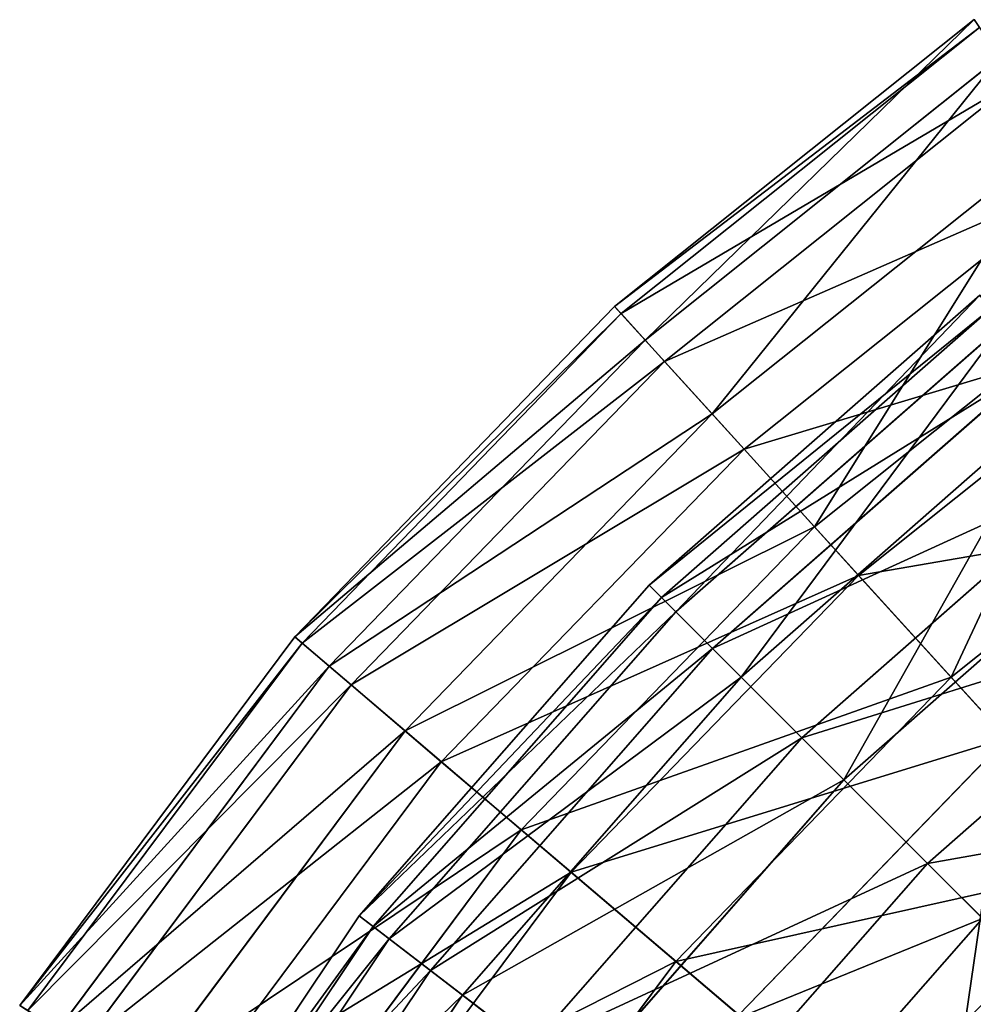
# Model space of a CAD drawing. Extents: x 1 to 199, y -10 to 2.
# Tile 195 of 256: x 13.07 to 14.66, y -0.88 to 0.76. Entities that reach past the tile are written whole.
import ezdxf

# ---------------------------------------------------------------- set-up
doc = ezdxf.new("R2010")
doc.units = 0
doc.header["$LTSCALE"] = 2.54
doc.layers.get('0').update_dxf_attribs({"color": 13, "linetype": 'CONTINUOUS'})

# ---------------------------------------------------------------- blocks, each defined once
blk = doc.blocks.new('SLING-V-10355_STL')
at = {"color": 0}
for p, q in [((14.6648, 0.7624, 6.9411), (14.0641, 0.2834, 6.9411)), ((14.6648, 0.7624, 6.9411), (14.0641, 0.2834, 6.9411)), ((14.674, 0.7491, 6.1982), (14.075, 0.2714, 6.1982)), ((14.674, 0.7491, 6.1982), (14.075, 0.2714, 6.1982)), ((14.7081, 0.7001, 7.6803), (14.1151, 0.2272, 7.6803)), ((14.7081, 0.7001, 7.6803), (14.1151, 0.2272, 7.6803)), ((14.7357, 0.6607, 5.4629), (14.1475, 0.1916, 5.4629)), ((14.7357, 0.6607, 5.4629), (14.1475, 0.1916, 5.4629)), ((14.8035, 0.5635, 8.4045), (14.2272, 0.1039, 8.4045)), ((14.8035, 0.5635, 8.4045), (14.2272, 0.1039, 8.4045)), ((14.8489, 0.4984, 4.7467), (14.2805, 0.0451, 4.7467)), ((14.8489, 0.4984, 4.7467), (14.2805, 0.0451, 4.7467)), ((14.9493, 0.3544, 9.1025), (14.3985, -0.0848, 9.1025)), ((14.9493, 0.3544, 9.1025), (14.3985, -0.0848, 9.1025)), ((14.1222, -0.1822, 6.557), (14.6747, 0.3023, 6.557)), ((14.1222, -0.1822, 6.557), (14.6747, 0.3023, 6.557)), ((14.0641, 0.2834, 6.9411), (13.5297, -0.2685, 6.9411)), ((14.0641, 0.2834, 6.9411), (13.5297, -0.2685, 6.9411)), ((14.0641, 0.2834, 6.9411), (14.1151, 0.2272, 7.6803)), ((14.0641, 0.2834, 6.9411), (14.1151, 0.2272, 7.6803)), ((14.075, 0.2714, 6.1982), (14.0641, 0.2834, 6.9411)), ((14.075, 0.2714, 6.1982), (14.0641, 0.2834, 6.9411)), ((14.075, 0.2714, 6.1982), (13.542, -0.2789, 6.1982)), ((14.075, 0.2714, 6.1982), (13.542, -0.2789, 6.1982)), ((14.1475, 0.1916, 5.4629), (14.075, 0.2714, 6.1982)), ((14.1475, 0.1916, 5.4629), (14.075, 0.2714, 6.1982)), ((14.1428, -0.2028, 7.2935), (14.6924, 0.2792, 7.2935)), ((14.1428, -0.2028, 7.2935), (14.6924, 0.2792, 7.2935)), ((15.0119, 0.2647, 4.0604), (14.472, -0.1658, 4.0604)), ((15.0119, 0.2647, 4.0604), (14.472, -0.1658, 4.0604)), ((14.1667, -0.2268, 5.8226), (14.713, 0.2523, 5.8226)), ((14.1667, -0.2268, 5.8226), (14.713, 0.2523, 5.8226)), ((14.1151, 0.2272, 7.6803), (13.5875, -0.3176, 7.6803)), ((14.1151, 0.2272, 7.6803), (13.5875, -0.3176, 7.6803)), ((14.1151, 0.2272, 7.6803), (14.2272, 0.1039, 8.4045)), ((14.1151, 0.2272, 7.6803), (14.2272, 0.1039, 8.4045)), ((14.1475, 0.1916, 5.4629), (13.6241, -0.3488, 5.4629)), ((14.1475, 0.1916, 5.4629), (13.6241, -0.3488, 5.4629)), ((14.2805, 0.0451, 4.7467), (14.1475, 0.1916, 5.4629)), ((14.2805, 0.0451, 4.7467), (14.1475, 0.1916, 5.4629)), ((14.2281, -0.2882, 8.0207), (14.7659, 0.1834, 8.0207)), ((14.2281, -0.2882, 8.0207), (14.7659, 0.1834, 8.0207)), ((14.8068, 0.1301, 5.1017), (14.2757, -0.3357, 5.1017)), ((14.8068, 0.1301, 5.1017), (14.2757, -0.3357, 5.1017)), ((14.2272, 0.1039, 8.4045), (13.7143, -0.4257, 8.4045)), ((14.2272, 0.1039, 8.4045), (13.7143, -0.4257, 8.4045)), ((14.2272, 0.1039, 8.4045), (14.3985, -0.0848, 9.1025)), ((14.2272, 0.1039, 8.4045), (14.3985, -0.0848, 9.1025)), ((15.1434, 0.0762, 9.7637), (14.6266, -0.3359, 9.7637)), ((15.1434, 0.0762, 9.7637), (14.6266, -0.3359, 9.7637)), ((14.2805, 0.0451, 4.7467), (13.7747, -0.4771, 4.7467)), ((14.2805, 0.0451, 4.7467), (13.7747, -0.4771, 4.7467)), ((14.472, -0.1658, 4.0604), (14.2805, 0.0451, 4.7467)), ((14.472, -0.1658, 4.0604), (14.2805, 0.0451, 4.7467)), ((14.377, -0.437, 8.7272), (14.894, 0.0165, 8.7272)), ((14.377, -0.437, 8.7272), (14.894, 0.0165, 8.7272)), ((14.4473, -0.5073, 4.4057), (14.9546, -0.0625, 4.4057)), ((14.4473, -0.5073, 4.4057), (14.9546, -0.0625, 4.4057)), ((14.3985, -0.0848, 9.1025), (13.9084, -0.5909, 9.1025)), ((14.3985, -0.0848, 9.1025), (13.9084, -0.5909, 9.1025)), ((14.3985, -0.0848, 9.1025), (14.6266, -0.3359, 9.7637)), ((14.3985, -0.0848, 9.1025), (14.6266, -0.3359, 9.7637)), ((14.472, -0.1658, 4.0604), (13.9917, -0.6618, 4.0604)), ((14.472, -0.1658, 4.0604), (13.9917, -0.6618, 4.0604)), ((14.7191, -0.4379, 3.4145), (14.472, -0.1658, 4.0604)), ((14.7191, -0.4379, 3.4145), (14.472, -0.1658, 4.0604)), ((13.6377, -0.7347, 6.557), (14.1222, -0.1822, 6.557)), ((13.6377, -0.7347, 6.557), (14.1222, -0.1822, 6.557)), ((14.1428, -0.2028, 7.2935), (14.1222, -0.1822, 6.557)), ((14.1428, -0.2028, 7.2935), (14.1222, -0.1822, 6.557)), ((14.1222, -0.1822, 6.557), (14.1667, -0.2268, 5.8226)), ((14.1222, -0.1822, 6.557), (14.1667, -0.2268, 5.8226)), ((13.6608, -0.7524, 7.2935), (14.1428, -0.2028, 7.2935)), ((13.6608, -0.7524, 7.2935), (14.1428, -0.2028, 7.2935)), ((14.2281, -0.2882, 8.0207), (14.1428, -0.2028, 7.2935)), ((14.2281, -0.2882, 8.0207), (14.1428, -0.2028, 7.2935)), ((13.6876, -0.7731, 5.8226), (14.1667, -0.2268, 5.8226)), ((13.6876, -0.7731, 5.8226), (14.1667, -0.2268, 5.8226)), ((14.1667, -0.2268, 5.8226), (14.2757, -0.3357, 5.1017)), ((14.1667, -0.2268, 5.8226), (14.2757, -0.3357, 5.1017)), ((14.5869, -0.6469, 9.4018), (15.0748, -0.2191, 9.4018)), ((14.5869, -0.6469, 9.4018), (15.0748, -0.2191, 9.4018)), ((13.5297, -0.2685, 6.9411), (13.0702, -0.8841, 6.9411)), ((13.5297, -0.2685, 6.9411), (13.0702, -0.8841, 6.9411)), ((13.542, -0.2789, 6.1982), (13.0837, -0.8929, 6.1982)), ((13.542, -0.2789, 6.1982), (13.0837, -0.8929, 6.1982)), ((13.5297, -0.2685, 6.9411), (13.5875, -0.3176, 7.6803)), ((13.5297, -0.2685, 6.9411), (13.5875, -0.3176, 7.6803)), ((13.542, -0.2789, 6.1982), (13.5297, -0.2685, 6.9411)), ((13.542, -0.2789, 6.1982), (13.5297, -0.2685, 6.9411)), ((13.6241, -0.3488, 5.4629), (13.542, -0.2789, 6.1982)), ((13.6241, -0.3488, 5.4629), (13.542, -0.2789, 6.1982)), ((13.7565, -0.8259, 8.0207), (14.2281, -0.2882, 8.0207)), ((13.7565, -0.8259, 8.0207), (14.2281, -0.2882, 8.0207)), ((14.377, -0.437, 8.7272), (14.2281, -0.2882, 8.0207)), ((14.377, -0.437, 8.7272), (14.2281, -0.2882, 8.0207)), ((13.5875, -0.3176, 7.6803), (13.1338, -0.9255, 7.6803)), ((13.5875, -0.3176, 7.6803), (13.1338, -0.9255, 7.6803)), ((13.5875, -0.3176, 7.6803), (13.7143, -0.4257, 8.4045)), ((13.5875, -0.3176, 7.6803), (13.7143, -0.4257, 8.4045)), ((13.8099, -0.8668, 5.1017), (14.2757, -0.3357, 5.1017)), ((13.8099, -0.8668, 5.1017), (14.2757, -0.3357, 5.1017)), ((14.6266, -0.3359, 9.7637), (14.1667, -0.8108, 9.7637)), ((14.6266, -0.3359, 9.7637), (14.1667, -0.8108, 9.7637)), ((14.4473, -0.5073, 4.4057), (14.2757, -0.3357, 5.1017)), ((14.4473, -0.5073, 4.4057), (14.2757, -0.3357, 5.1017)), ((14.6266, -0.3359, 9.7637), (14.9078, -0.6456, 10.3778)), ((14.6266, -0.3359, 9.7637), (14.9078, -0.6456, 10.3778)), ((13.6241, -0.3488, 5.4629), (13.1741, -0.9517, 5.4629)), ((13.6241, -0.3488, 5.4629), (13.1741, -0.9517, 5.4629)), ((13.7747, -0.4771, 4.7467), (13.6241, -0.3488, 5.4629)), ((13.7747, -0.4771, 4.7467), (13.6241, -0.3488, 5.4629)), ((13.7143, -0.4257, 8.4045), (13.2734, -1.0164, 8.4045)), ((13.7143, -0.4257, 8.4045), (13.2734, -1.0164, 8.4045)), ((13.7143, -0.4257, 8.4045), (13.9084, -0.5909, 9.1025)), ((13.7143, -0.4257, 8.4045), (13.9084, -0.5909, 9.1025)), ((13.9235, -0.954, 8.7272), (14.377, -0.437, 8.7272)), ((13.9235, -0.954, 8.7272), (14.377, -0.437, 8.7272)), ((14.7191, -0.4379, 3.4145), (14.2716, -0.9, 3.4145)), ((14.7191, -0.4379, 3.4145), (14.2716, -0.9, 3.4145)), ((14.5869, -0.6469, 9.4018), (14.377, -0.437, 8.7272)), ((14.5869, -0.6469, 9.4018), (14.377, -0.437, 8.7272)), ((13.7747, -0.4771, 4.7467), (13.3399, -1.0597, 4.7467)), ((13.7747, -0.4771, 4.7467), (13.3399, -1.0597, 4.7467)), ((13.9917, -0.6618, 4.0604), (13.7747, -0.4771, 4.7467)), ((13.9917, -0.6618, 4.0604), (13.7747, -0.4771, 4.7467)), ((14.4473, -0.5073, 4.4057), (14.0024, -1.0146, 4.4057)), ((14.4473, -0.5073, 4.4057), (14.0024, -1.0146, 4.4057)), ((14.4473, -0.5073, 4.4057), (14.679, -0.739, 3.7454)), ((14.4473, -0.5073, 4.4057), (14.679, -0.739, 3.7454)), ((13.9084, -0.5909, 9.1025), (13.4871, -1.1555, 9.1025)), ((13.9084, -0.5909, 9.1025), (13.4871, -1.1555, 9.1025)), ((13.9084, -0.5909, 9.1025), (14.1667, -0.8108, 9.7637)), ((13.9084, -0.5909, 9.1025), (14.1667, -0.8108, 9.7637)), ((14.159, -1.1348, 9.4018), (14.5869, -0.6469, 9.4018)), ((14.159, -1.1348, 9.4018), (14.5869, -0.6469, 9.4018)), ((14.8547, -0.9147, 10.0342), (14.5869, -0.6469, 9.4018)), ((14.8547, -0.9147, 10.0342), (14.5869, -0.6469, 9.4018)), ((13.9917, -0.6618, 4.0604), (13.5787, -1.2151, 4.0604)), ((13.9917, -0.6618, 4.0604), (13.5787, -1.2151, 4.0604)), ((14.2716, -0.9, 3.4145), (13.9917, -0.6618, 4.0604)), ((14.2716, -0.9, 3.4145), (13.9917, -0.6618, 4.0604)), ((13.2294, -1.3457, 6.557), (13.6377, -0.7347, 6.557)), ((13.2294, -1.3457, 6.557), (13.6377, -0.7347, 6.557)), ((13.6608, -0.7524, 7.2935), (13.6377, -0.7347, 6.557)), ((13.6608, -0.7524, 7.2935), (13.6377, -0.7347, 6.557)), ((13.6377, -0.7347, 6.557), (13.6876, -0.7731, 5.8226)), ((13.6377, -0.7347, 6.557), (13.6876, -0.7731, 5.8226)), ((14.2624, -1.2141, 3.7454), (14.679, -0.739, 3.7454)), ((14.2624, -1.2141, 3.7454), (14.679, -0.739, 3.7454)), ((13.2546, -1.3603, 7.2935), (13.6608, -0.7524, 7.2935)), ((13.2546, -1.3603, 7.2935), (13.6608, -0.7524, 7.2935)), ((13.7565, -0.8259, 8.0207), (13.6608, -0.7524, 7.2935)), ((13.7565, -0.8259, 8.0207), (13.6608, -0.7524, 7.2935)), ((13.284, -1.3772, 5.8226), (13.6876, -0.7731, 5.8226)), ((13.284, -1.3772, 5.8226), (13.6876, -0.7731, 5.8226)), ((13.6876, -0.7731, 5.8226), (13.8099, -0.8668, 5.1017)), ((13.6876, -0.7731, 5.8226), (13.8099, -0.8668, 5.1017)), ((14.1667, -0.8108, 9.7637), (13.7713, -1.3405, 9.7637)), ((14.1667, -0.8108, 9.7637), (13.7713, -1.3405, 9.7637)), ((14.1667, -0.8108, 9.7637), (14.4852, -1.0819, 10.3778)), ((14.1667, -0.8108, 9.7637), (14.4852, -1.0819, 10.3778)), ((13.3592, -1.4206, 8.0207), (13.7565, -0.8259, 8.0207)), ((13.3592, -1.4206, 8.0207), (13.7565, -0.8259, 8.0207)), ((13.9235, -0.954, 8.7272), (13.7565, -0.8259, 8.0207)), ((13.9235, -0.954, 8.7272), (13.7565, -0.8259, 8.0207)), ((13.4174, -1.4543, 5.1017), (13.8099, -0.8668, 5.1017)), ((13.4174, -1.4543, 5.1017), (13.8099, -0.8668, 5.1017)), ((13.8099, -0.8668, 5.1017), (14.0024, -1.0146, 4.4057)), ((13.8099, -0.8668, 5.1017), (14.0024, -1.0146, 4.4057))]:
    blk.add_line(p, q, dxfattribs=at)
at = {"color": 7}
mesh = blk.add_polyface(dxfattribs=at)
corners = [(14.1151, 0.2272, 7.6803), (14.6648, 0.7624, 6.9411), (14.0641, 0.2834, 6.9411), (14.7081, 0.7001, 7.6803)]
mesh.append_faces([[corners[k] for k in face] for face in [(0, 1, 2), (1, 0, 3)]], dxfattribs={"vtx0": -1, "color": 7})
mesh = blk.add_polyface(dxfattribs=at)
corners = [(14.0641, 0.2834, 6.9411), (14.674, 0.7491, 6.1982), (14.075, 0.2714, 6.1982), (14.6648, 0.7624, 6.9411)]
mesh.append_faces([[corners[k] for k in face] for face in [(0, 1, 2), (1, 0, 3)]], dxfattribs={"vtx0": -1, "color": 7})
mesh = blk.add_polyface(dxfattribs=at)
corners = [(14.075, 0.2714, 6.1982), (14.7357, 0.6607, 5.4629), (14.1475, 0.1916, 5.4629), (14.674, 0.7491, 6.1982)]
mesh.append_faces([[corners[k] for k in face] for face in [(0, 1, 2), (1, 0, 3)]], dxfattribs={"vtx0": -1, "color": 7})
mesh = blk.add_polyface(dxfattribs=at)
corners = [(14.2272, 0.1039, 8.4045), (14.7081, 0.7001, 7.6803), (14.1151, 0.2272, 7.6803), (14.8035, 0.5635, 8.4045)]
mesh.append_faces([[corners[k] for k in face] for face in [(0, 1, 2), (1, 0, 3)]], dxfattribs={"vtx0": -1, "color": 7})
mesh = blk.add_polyface(dxfattribs=at)
corners = [(14.1475, 0.1916, 5.4629), (14.8489, 0.4984, 4.7467), (14.2805, 0.0451, 4.7467), (14.7357, 0.6607, 5.4629)]
mesh.append_faces([[corners[k] for k in face] for face in [(0, 1, 2), (1, 0, 3)]], dxfattribs={"vtx0": -1, "color": 7})
mesh = blk.add_polyface(dxfattribs=at)
corners = [(14.3985, -0.0848, 9.1025), (14.8035, 0.5635, 8.4045), (14.2272, 0.1039, 8.4045), (14.9493, 0.3544, 9.1025)]
mesh.append_faces([[corners[k] for k in face] for face in [(0, 1, 2), (1, 0, 3)]], dxfattribs={"vtx0": -1, "color": 7})
mesh = blk.add_polyface(dxfattribs=at)
corners = [(14.2805, 0.0451, 4.7467), (15.0119, 0.2647, 4.0604), (14.472, -0.1658, 4.0604), (14.8489, 0.4984, 4.7467)]
mesh.append_faces([[corners[k] for k in face] for face in [(0, 1, 2), (1, 0, 3)]], dxfattribs={"vtx0": -1, "color": 7})
mesh = blk.add_polyface(dxfattribs=at)
corners = [(14.6266, -0.3359, 9.7637), (14.9493, 0.3544, 9.1025), (14.3985, -0.0848, 9.1025), (15.1434, 0.0762, 9.7637)]
mesh.append_faces([[corners[k] for k in face] for face in [(0, 1, 2), (1, 0, 3)]], dxfattribs={"vtx0": -1, "color": 7})
mesh = blk.add_polyface(dxfattribs=at)
corners = [(14.6924, 0.2792, 7.2935), (14.1222, -0.1822, 6.557), (14.6747, 0.3023, 6.557), (14.1428, -0.2028, 7.2935)]
mesh.append_faces([[corners[k] for k in face] for face in [(0, 1, 2), (1, 0, 3)]], dxfattribs={"vtx0": -1, "color": 7})
mesh = blk.add_polyface(dxfattribs=at)
corners = [(14.6747, 0.3023, 6.557), (14.1667, -0.2268, 5.8226), (14.713, 0.2523, 5.8226), (14.1222, -0.1822, 6.557)]
mesh.append_faces([[corners[k] for k in face] for face in [(0, 1, 2), (1, 0, 3)]], dxfattribs={"vtx0": -1, "color": 7})
mesh = blk.add_polyface(dxfattribs=at)
corners = [(14.1151, 0.2272, 7.6803), (13.5297, -0.2685, 6.9411), (13.5875, -0.3176, 7.6803), (14.0641, 0.2834, 6.9411)]
mesh.append_faces([[corners[k] for k in face] for face in [(0, 1, 2), (1, 0, 3)]], dxfattribs={"vtx0": -1, "color": 7})
mesh = blk.add_polyface(dxfattribs=at)
corners = [(13.5297, -0.2685, 6.9411), (14.075, 0.2714, 6.1982), (13.542, -0.2789, 6.1982), (14.0641, 0.2834, 6.9411)]
mesh.append_faces([[corners[k] for k in face] for face in [(0, 1, 2), (1, 0, 3)]], dxfattribs={"vtx0": -1, "color": 7})
mesh = blk.add_polyface(dxfattribs=at)
corners = [(13.542, -0.2789, 6.1982), (14.1475, 0.1916, 5.4629), (13.6241, -0.3488, 5.4629), (14.075, 0.2714, 6.1982)]
mesh.append_faces([[corners[k] for k in face] for face in [(0, 1, 2), (1, 0, 3)]], dxfattribs={"vtx0": -1, "color": 7})
mesh = blk.add_polyface(dxfattribs=at)
corners = [(14.7659, 0.1834, 8.0207), (14.1428, -0.2028, 7.2935), (14.6924, 0.2792, 7.2935), (14.2281, -0.2882, 8.0207)]
mesh.append_faces([[corners[k] for k in face] for face in [(0, 1, 2), (1, 0, 3)]], dxfattribs={"vtx0": -1, "color": 7})
mesh = blk.add_polyface(dxfattribs=at)
corners = [(14.472, -0.1658, 4.0604), (15.2221, -0.0367, 3.4145), (14.7191, -0.4379, 3.4145), (15.0119, 0.2647, 4.0604)]
mesh.append_faces([[corners[k] for k in face] for face in [(0, 1, 2), (1, 0, 3)]], dxfattribs={"vtx0": -1, "color": 7})
mesh = blk.add_polyface(dxfattribs=at)
corners = [(14.713, 0.2523, 5.8226), (14.2757, -0.3357, 5.1017), (14.8068, 0.1301, 5.1017), (14.1667, -0.2268, 5.8226)]
mesh.append_faces([[corners[k] for k in face] for face in [(0, 1, 2), (1, 0, 3)]], dxfattribs={"vtx0": -1, "color": 7})
mesh = blk.add_polyface(dxfattribs=at)
corners = [(14.2272, 0.1039, 8.4045), (13.5875, -0.3176, 7.6803), (13.7143, -0.4257, 8.4045), (14.1151, 0.2272, 7.6803)]
mesh.append_faces([[corners[k] for k in face] for face in [(0, 1, 2), (1, 0, 3)]], dxfattribs={"vtx0": -1, "color": 7})
mesh = blk.add_polyface(dxfattribs=at)
corners = [(13.6241, -0.3488, 5.4629), (14.2805, 0.0451, 4.7467), (13.7747, -0.4771, 4.7467), (14.1475, 0.1916, 5.4629)]
mesh.append_faces([[corners[k] for k in face] for face in [(0, 1, 2), (1, 0, 3)]], dxfattribs={"vtx0": -1, "color": 7})
mesh = blk.add_polyface(dxfattribs=at)
corners = [(14.894, 0.0165, 8.7272), (14.2281, -0.2882, 8.0207), (14.7659, 0.1834, 8.0207), (14.377, -0.437, 8.7272)]
mesh.append_faces([[corners[k] for k in face] for face in [(0, 1, 2), (1, 0, 3)]], dxfattribs={"vtx0": -1, "color": 7})
mesh = blk.add_polyface(dxfattribs=at)
corners = [(14.8068, 0.1301, 5.1017), (14.4473, -0.5073, 4.4057), (14.9546, -0.0625, 4.4057), (14.2757, -0.3357, 5.1017)]
mesh.append_faces([[corners[k] for k in face] for face in [(0, 1, 2), (1, 0, 3)]], dxfattribs={"vtx0": -1, "color": 7})
mesh = blk.add_polyface(dxfattribs=at)
corners = [(14.3985, -0.0848, 9.1025), (13.7143, -0.4257, 8.4045), (13.9084, -0.5909, 9.1025), (14.2272, 0.1039, 8.4045)]
mesh.append_faces([[corners[k] for k in face] for face in [(0, 1, 2), (1, 0, 3)]], dxfattribs={"vtx0": -1, "color": 7})
mesh = blk.add_polyface(dxfattribs=at)
corners = [(14.9078, -0.6456, 10.3778), (15.1434, 0.0762, 9.7637), (14.6266, -0.3359, 9.7637), (15.3827, -0.2669, 10.3778)]
mesh.append_faces([[corners[k] for k in face] for face in [(0, 1, 2), (1, 0, 3)]], dxfattribs={"vtx0": -1, "color": 7})
mesh = blk.add_polyface(dxfattribs=at)
corners = [(13.7747, -0.4771, 4.7467), (14.472, -0.1658, 4.0604), (13.9917, -0.6618, 4.0604), (14.2805, 0.0451, 4.7467)]
mesh.append_faces([[corners[k] for k in face] for face in [(0, 1, 2), (1, 0, 3)]], dxfattribs={"vtx0": -1, "color": 7})
mesh = blk.add_polyface(dxfattribs=at)
corners = [(15.0748, -0.2191, 9.4018), (14.377, -0.437, 8.7272), (14.894, 0.0165, 8.7272), (14.5869, -0.6469, 9.4018)]
mesh.append_faces([[corners[k] for k in face] for face in [(0, 1, 2), (1, 0, 3)]], dxfattribs={"vtx0": -1, "color": 7})
mesh = blk.add_polyface(dxfattribs=at)
corners = [(14.9546, -0.0625, 4.4057), (14.679, -0.739, 3.7454), (15.154, -0.3224, 3.7454), (14.4473, -0.5073, 4.4057)]
mesh.append_faces([[corners[k] for k in face] for face in [(0, 1, 2), (1, 0, 3)]], dxfattribs={"vtx0": -1, "color": 7})
mesh = blk.add_polyface(dxfattribs=at)
corners = [(14.6266, -0.3359, 9.7637), (13.9084, -0.5909, 9.1025), (14.1667, -0.8108, 9.7637), (14.3985, -0.0848, 9.1025)]
mesh.append_faces([[corners[k] for k in face] for face in [(0, 1, 2), (1, 0, 3)]], dxfattribs={"vtx0": -1, "color": 7})
mesh = blk.add_polyface(dxfattribs=at)
corners = [(13.9917, -0.6618, 4.0604), (14.7191, -0.4379, 3.4145), (14.2716, -0.9, 3.4145), (14.472, -0.1658, 4.0604)]
mesh.append_faces([[corners[k] for k in face] for face in [(0, 1, 2), (1, 0, 3)]], dxfattribs={"vtx0": -1, "color": 7})
mesh = blk.add_polyface(dxfattribs=at)
corners = [(13.6377, -0.7347, 6.557), (14.1428, -0.2028, 7.2935), (13.6608, -0.7524, 7.2935), (14.1222, -0.1822, 6.557)]
mesh.append_faces([[corners[k] for k in face] for face in [(0, 1, 2), (1, 0, 3)]], dxfattribs={"vtx0": -1, "color": 7})
mesh = blk.add_polyface(dxfattribs=at)
corners = [(14.1667, -0.2268, 5.8226), (13.6377, -0.7347, 6.557), (13.6876, -0.7731, 5.8226), (14.1222, -0.1822, 6.557)]
mesh.append_faces([[corners[k] for k in face] for face in [(0, 1, 2), (1, 0, 3)]], dxfattribs={"vtx0": -1, "color": 7})
mesh = blk.add_polyface(dxfattribs=at)
corners = [(13.6608, -0.7524, 7.2935), (14.2281, -0.2882, 8.0207), (13.7565, -0.8259, 8.0207), (14.1428, -0.2028, 7.2935)]
mesh.append_faces([[corners[k] for k in face] for face in [(0, 1, 2), (1, 0, 3)]], dxfattribs={"vtx0": -1, "color": 7})
mesh = blk.add_polyface(dxfattribs=at)
corners = [(14.2757, -0.3357, 5.1017), (13.6876, -0.7731, 5.8226), (13.8099, -0.8668, 5.1017), (14.1667, -0.2268, 5.8226)]
mesh.append_faces([[corners[k] for k in face] for face in [(0, 1, 2), (1, 0, 3)]], dxfattribs={"vtx0": -1, "color": 7})
mesh = blk.add_polyface(dxfattribs=at)
corners = [(15.3053, -0.5195, 10.0342), (14.5869, -0.6469, 9.4018), (15.0748, -0.2191, 9.4018), (14.8547, -0.9147, 10.0342)]
mesh.append_faces([[corners[k] for k in face] for face in [(0, 1, 2), (1, 0, 3)]], dxfattribs={"vtx0": -1, "color": 7})
mesh = blk.add_polyface(dxfattribs=at)
corners = [(13.5875, -0.3176, 7.6803), (13.0702, -0.8841, 6.9411), (13.1338, -0.9255, 7.6803), (13.5297, -0.2685, 6.9411)]
mesh.append_faces([[corners[k] for k in face] for face in [(0, 1, 2), (1, 0, 3)]], dxfattribs={"vtx0": -1, "color": 7})
mesh = blk.add_polyface(dxfattribs=at)
corners = [(13.0702, -0.8841, 6.9411), (13.542, -0.2789, 6.1982), (13.0837, -0.8929, 6.1982), (13.5297, -0.2685, 6.9411)]
mesh.append_faces([[corners[k] for k in face] for face in [(0, 1, 2), (1, 0, 3)]], dxfattribs={"vtx0": -1, "color": 7})
mesh = blk.add_polyface(dxfattribs=at)
corners = [(13.0837, -0.8929, 6.1982), (13.6241, -0.3488, 5.4629), (13.1741, -0.9517, 5.4629), (13.542, -0.2789, 6.1982)]
mesh.append_faces([[corners[k] for k in face] for face in [(0, 1, 2), (1, 0, 3)]], dxfattribs={"vtx0": -1, "color": 7})
mesh = blk.add_polyface(dxfattribs=at)
corners = [(13.7565, -0.8259, 8.0207), (14.377, -0.437, 8.7272), (13.9235, -0.954, 8.7272), (14.2281, -0.2882, 8.0207)]
mesh.append_faces([[corners[k] for k in face] for face in [(0, 1, 2), (1, 0, 3)]], dxfattribs={"vtx0": -1, "color": 7})
mesh = blk.add_polyface(dxfattribs=at)
corners = [(13.7143, -0.4257, 8.4045), (13.1338, -0.9255, 7.6803), (13.2734, -1.0164, 8.4045), (13.5875, -0.3176, 7.6803)]
mesh.append_faces([[corners[k] for k in face] for face in [(0, 1, 2), (1, 0, 3)]], dxfattribs={"vtx0": -1, "color": 7})
mesh = blk.add_polyface(dxfattribs=at)
corners = [(14.4473, -0.5073, 4.4057), (13.8099, -0.8668, 5.1017), (14.0024, -1.0146, 4.4057), (14.2757, -0.3357, 5.1017)]
mesh.append_faces([[corners[k] for k in face] for face in [(0, 1, 2), (1, 0, 3)]], dxfattribs={"vtx0": -1, "color": 7})
mesh = blk.add_polyface(dxfattribs=at)
corners = [(14.9078, -0.6456, 10.3778), (14.1667, -0.8108, 9.7637), (14.4852, -1.0819, 10.3778), (14.6266, -0.3359, 9.7637)]
mesh.append_faces([[corners[k] for k in face] for face in [(0, 1, 2), (1, 0, 3)]], dxfattribs={"vtx0": -1, "color": 7})
mesh = blk.add_polyface(dxfattribs=at)
corners = [(13.1741, -0.9517, 5.4629), (13.7747, -0.4771, 4.7467), (13.3399, -1.0597, 4.7467), (13.6241, -0.3488, 5.4629)]
mesh.append_faces([[corners[k] for k in face] for face in [(0, 1, 2), (1, 0, 3)]], dxfattribs={"vtx0": -1, "color": 7})
mesh = blk.add_polyface(dxfattribs=at)
corners = [(13.9084, -0.5909, 9.1025), (13.2734, -1.0164, 8.4045), (13.4871, -1.1555, 9.1025), (13.7143, -0.4257, 8.4045)]
mesh.append_faces([[corners[k] for k in face] for face in [(0, 1, 2), (1, 0, 3)]], dxfattribs={"vtx0": -1, "color": 7})
mesh = blk.add_polyface(dxfattribs=at)
corners = [(13.9235, -0.954, 8.7272), (14.5869, -0.6469, 9.4018), (14.159, -1.1348, 9.4018), (14.377, -0.437, 8.7272)]
mesh.append_faces([[corners[k] for k in face] for face in [(0, 1, 2), (1, 0, 3)]], dxfattribs={"vtx0": -1, "color": 7})
mesh = blk.add_polyface(dxfattribs=at)
corners = [(14.7191, -0.4379, 3.4145), (14.6101, -1.1882, 2.8191), (14.2716, -0.9, 3.4145), (15.018, -0.767, 2.8191)]
mesh.append_faces([[corners[k] for k in face] for face in [(0, 1, 2), (1, 0, 3)]], dxfattribs={"vtx0": -1, "color": 7})
mesh = blk.add_polyface(dxfattribs=at)
corners = [(13.3399, -1.0597, 4.7467), (13.9917, -0.6618, 4.0604), (13.5787, -1.2151, 4.0604), (13.7747, -0.4771, 4.7467)]
mesh.append_faces([[corners[k] for k in face] for face in [(0, 1, 2), (1, 0, 3)]], dxfattribs={"vtx0": -1, "color": 7})
mesh = blk.add_polyface(dxfattribs=at)
corners = [(14.679, -0.739, 3.7454), (14.0024, -1.0146, 4.4057), (14.2624, -1.2141, 3.7454), (14.4473, -0.5073, 4.4057)]
mesh.append_faces([[corners[k] for k in face] for face in [(0, 1, 2), (1, 0, 3)]], dxfattribs={"vtx0": -1, "color": 7})
mesh = blk.add_polyface(dxfattribs=at)
corners = [(14.1667, -0.8108, 9.7637), (13.4871, -1.1555, 9.1025), (13.7713, -1.3405, 9.7637), (13.9084, -0.5909, 9.1025)]
mesh.append_faces([[corners[k] for k in face] for face in [(0, 1, 2), (1, 0, 3)]], dxfattribs={"vtx0": -1, "color": 7})
mesh = blk.add_polyface(dxfattribs=at)
corners = [(14.159, -1.1348, 9.4018), (14.8547, -0.9147, 10.0342), (14.4595, -1.3653, 10.0342), (14.5869, -0.6469, 9.4018)]
mesh.append_faces([[corners[k] for k in face] for face in [(0, 1, 2), (1, 0, 3)]], dxfattribs={"vtx0": -1, "color": 7})
mesh = blk.add_polyface(dxfattribs=at)
corners = [(14.8591, -1.4002, 10.9356), (14.9078, -0.6456, 10.3778), (14.4852, -1.0819, 10.3778), (15.2379, -1.0091, 10.9356)]
mesh.append_faces([[corners[k] for k in face] for face in [(0, 1, 2), (1, 0, 3)]], dxfattribs={"vtx0": -1, "color": 7})
mesh = blk.add_polyface(dxfattribs=at)
corners = [(13.5787, -1.2151, 4.0604), (14.2716, -0.9, 3.4145), (13.8867, -1.4156, 3.4145), (13.9917, -0.6618, 4.0604)]
mesh.append_faces([[corners[k] for k in face] for face in [(0, 1, 2), (1, 0, 3)]], dxfattribs={"vtx0": -1, "color": 7})
mesh = blk.add_polyface(dxfattribs=at)
corners = [(13.2294, -1.3457, 6.557), (13.6608, -0.7524, 7.2935), (13.2546, -1.3603, 7.2935), (13.6377, -0.7347, 6.557)]
mesh.append_faces([[corners[k] for k in face] for face in [(0, 1, 2), (1, 0, 3)]], dxfattribs={"vtx0": -1, "color": 7})
mesh = blk.add_polyface(dxfattribs=at)
corners = [(13.6876, -0.7731, 5.8226), (13.2294, -1.3457, 6.557), (13.284, -1.3772, 5.8226), (13.6377, -0.7347, 6.557)]
mesh.append_faces([[corners[k] for k in face] for face in [(0, 1, 2), (1, 0, 3)]], dxfattribs={"vtx0": -1, "color": 7})
mesh = blk.add_polyface(dxfattribs=at)
corners = [(14.9671, -1.0271, 3.1311), (14.2624, -1.2141, 3.7454), (14.5856, -1.4621, 3.1311), (14.679, -0.739, 3.7454)]
mesh.append_faces([[corners[k] for k in face] for face in [(0, 1, 2), (1, 0, 3)]], dxfattribs={"vtx0": -1, "color": 7})
mesh = blk.add_polyface(dxfattribs=at)
corners = [(13.2546, -1.3603, 7.2935), (13.7565, -0.8259, 8.0207), (13.3592, -1.4206, 8.0207), (13.6608, -0.7524, 7.2935)]
mesh.append_faces([[corners[k] for k in face] for face in [(0, 1, 2), (1, 0, 3)]], dxfattribs={"vtx0": -1, "color": 7})
mesh = blk.add_polyface(dxfattribs=at)
corners = [(15.018, -0.767, 2.8191), (15.002, -1.5219, 2.2832), (14.6101, -1.1882, 2.8191), (15.3641, -1.148, 2.2832)]
mesh.append_faces([[corners[k] for k in face] for face in [(0, 1, 2), (1, 0, 3)]], dxfattribs={"vtx0": -1, "color": 7})
mesh = blk.add_polyface(dxfattribs=at)
corners = [(13.8099, -0.8668, 5.1017), (13.284, -1.3772, 5.8226), (13.4174, -1.4543, 5.1017), (13.6876, -0.7731, 5.8226)]
mesh.append_faces([[corners[k] for k in face] for face in [(0, 1, 2), (1, 0, 3)]], dxfattribs={"vtx0": -1, "color": 7})
mesh = blk.add_polyface(dxfattribs=at)
corners = [(14.4852, -1.0819, 10.3778), (13.7713, -1.3405, 9.7637), (14.1219, -1.5687, 10.3778), (14.1667, -0.8108, 9.7637)]
mesh.append_faces([[corners[k] for k in face] for face in [(0, 1, 2), (1, 0, 3)]], dxfattribs={"vtx0": -1, "color": 7})
mesh = blk.add_polyface(dxfattribs=at)
corners = [(13.3592, -1.4206, 8.0207), (13.9235, -0.954, 8.7272), (13.5414, -1.5259, 8.7272), (13.7565, -0.8259, 8.0207)]
mesh.append_faces([[corners[k] for k in face] for face in [(0, 1, 2), (1, 0, 3)]], dxfattribs={"vtx0": -1, "color": 7})
mesh = blk.add_polyface(dxfattribs=at)
corners = [(14.0024, -1.0146, 4.4057), (13.4174, -1.4543, 5.1017), (13.6276, -1.5756, 4.4057), (13.8099, -0.8668, 5.1017)]
mesh.append_faces([[corners[k] for k in face] for face in [(0, 1, 2), (1, 0, 3)]], dxfattribs={"vtx0": -1, "color": 7})

msp = doc.modelspace()

# ---------------------------------------------------------------- block references
at = {"color": 0}
msp.add_blockref('SLING-V-10355_STL', (0, 0), dxfattribs=at)

doc.saveas('drawing.dxf')
